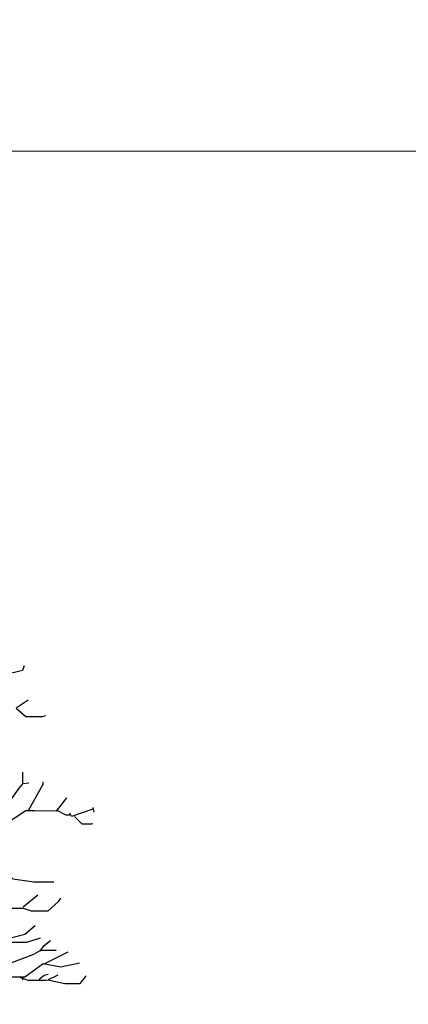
# Model space of a CAD drawing. Header units: metres. Extents: x 184432 to 189351, y 346610 to 348484.
# Tile 61 of 63: x 189179.28 to 189183.36, y 348473.91 to 348484.24. Entities that reach past the tile are written whole.
import ezdxf

# ---------------------------------------------------------------- set-up
doc = ezdxf.new("R2010")
doc.units = ezdxf.units.M
doc.header["$PDMODE"] = 35
doc.header["$PDSIZE"] = 0.075
doc.layers.add('B-ME-GR-BOOM-SD', color=90, linetype='Continuous', lineweight=25)
doc.layers.add('X-XX-AL-DETAIL1-M', color=7, linetype='Continuous', lineweight=18)
doc.styles.add('NLCS-ISO-ANNOTATIEF-T18', font='NLCS-ISO.ttf', dxfattribs={"height": 1.8})
doc.dimstyles.new('NLCS-ANNOTATIEF-T18-PIJL_L2_H0', dxfattribs={"dimtxt": 2.5, "dimasz": 1.8, "dimexe": 2, "dimexo": 2, "dimgap": 0.7, "dimtad": 1, "dimzin": 0, "dimdsep": 46, "dimtxsty": 'NLCS-ISO-ANNOTATIEF-T18', "dimcen": 0, "dimdle": 2, "dimclrd": 256, "dimclre": 256, "dimclrt": 10, "dimaunit": 2, "dimadec": 0, "dimazin": 0, "dimtfac": 1, "dimtdec": 3, "dimtofl": 0, "dimtmove": 0, "dimatfit": 3, "dimfxl": 2, "dimfxlon": 1, "dimtfillclr": 256, "dimtolj": 1, "dimtzin": 0, "dimlwd": -1, "dimlwe": -1, "dimarcsym": 0})

# ---------------------------------------------------------------- blocks, each defined once
blk = doc.blocks.new('*D70')
at = {"layer": 'Defpoints', "color": 0, "transparency": 16777216}
for p in [(189175.58, 348482.859), (189175.58, 348469.077), (189222.99, 348467.973)]:
    blk.add_point(p, dxfattribs=at)
at = {"layer": 'X-XX-AL-DETAIL1-M', "transparency": 16777216}
for p, q in [((189175.58, 348481.859), (189175.58, 348483.859)), ((189222.99, 348481.859), (189222.99, 348483.859)), ((189222.09, 348482.859), (189176.48, 348482.859))]:
    blk.add_line(p, q, dxfattribs=at)
for points in [[(189176.48, 348483.009), (189176.48, 348482.709), (189175.58, 348482.859)], [(189222.09, 348483.009), (189222.09, 348482.709), (189222.99, 348482.859)]]:
    blk.add_solid(points, dxfattribs=at)
at = {"layer": 'X-XX-AL-DETAIL1-M', "color": 10, "transparency": 16777216, "insert": (189199.532, 348483.659), "char_height": 0.9, "attachment_point": 5, "style": 'NLCS-ISO-ANNOTATIEF-T18'}
blk.add_mtext('\\A1;Gras', dxfattribs=at)
blk = doc.blocks.new('SGR-BOOM_S02_D_ZIJ-D')
at = {"flags": 128}
for points in [[(3.809, 8.416), (3.792, 8.366), (3.666, 8.336), (3.565, 8.336)], [(3.851, 8.055), (3.725, 7.971), (3.826, 7.882), (4.002, 7.882), (4.036, 7.895)], [(3.796, 7.18), (3.796, 7.298)], [(3.674, 7.012), (3.758, 7.13), (3.8, 7.18), (3.859, 7.189)], [(3.859, 6.903), (4.01, 7.172), (4.01, 7.197)], [(4.254, 7.029), (4.145, 6.89), (3.918, 6.892), (3.826, 6.892), (3.573, 6.726), (3.237, 6.541), (3.237, 6.524)], [(4.532, 6.928), (4.54, 6.878)], [(4.145, 6.903), (4.246, 6.852), (4.288, 6.852)], [(4.532, 6.911), (4.305, 6.835), (4.288, 6.869)], [(4.338, 6.835), (4.414, 6.756), (4.515, 6.756), (4.532, 6.76)], [(3.195, 6.524), (3.414, 6.482), (3.531, 6.331), (3.691, 6.18), (3.91, 6.15), (4.12, 6.15)], [(3.8, 5.885), (3.952, 6.012)], [(3.54, 5.911), (3.59, 5.873), (3.8, 5.873), (3.884, 5.843), (4.061, 5.843), (4.17, 5.944), (4.195, 5.978)], [(3.556, 5.532), (3.817, 5.6), (3.926, 5.692)], [(3.977, 5.558), (3.834, 5.511), (3.624, 5.511), (3.329, 5.587), (3.229, 5.587), (3.094, 5.549), (3.212, 5.389)], [(3.977, 5.423), (4.019, 5.482), (4.086, 5.532)], [(4.389, 5.297), (4.195, 5.255), (4.01, 5.288), (3.817, 5.15), (3.649, 5.15), (3.498, 5.213), (3.548, 5.255), (3.91, 5.389), (3.985, 5.431), (4.145, 5.431)], [(4.019, 5.288), (4.271, 5.415)], [(3.968, 5.129), (4.019, 5.171), (4.061, 5.179)], [(4.162, 5.171), (4.061, 5.12), (4.237, 5.082), (4.397, 5.082), (4.456, 5.154), (4.456, 5.162)], [(3.767, 5.146), (3.851, 5.116), (4.036, 5.116), (4.061, 5.12)], [(3.8, 5.154), (3.792, 5.12)]]:
    blk.add_lwpolyline(points, dxfattribs=at)

msp = doc.modelspace()

# ---------------------------------------------------------------- block references
at = {"layer": 'B-ME-GR-BOOM-SD'}
msp.add_blockref('SGR-BOOM_S02_D_ZIJ-D', (189175.521, 348469.043), dxfattribs=at)

# ---------------------------------------------------------------- dimensions: what is measured, and where the dimension line sits
at = {"layer": 'X-XX-AL-DETAIL1-M'}
dim = msp.add_linear_dim(base=(189175.58, 348482.859), p1=(189222.99, 348467.973), p2=(189175.58, 348469.077), text='Gras', dimstyle='NLCS-ANNOTATIEF-T18-PIJL_L2_H0', dxfattribs=at)
dim.commit()
dim.dimension.update_dxf_attribs({"geometry": '*D70', "text_midpoint": (189199.532, 348482.859), "dimtype": 160})

doc.saveas('drawing.dxf')
